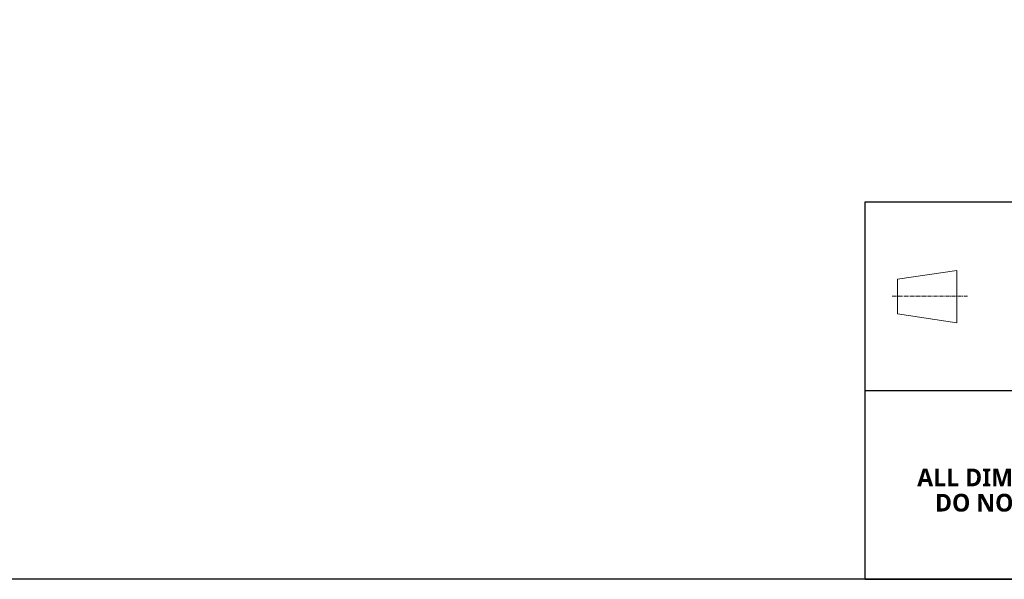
# Model space of a CAD drawing. Header units: millimetres. Extents: x 4624 to 7637, y -669 to 1387.
# Tile 41 of 84: x 5932 to 6757, y -669 to -200. Entities that reach past the tile are written whole.
import ezdxf

# ---------------------------------------------------------------- set-up
doc = ezdxf.new("R2010")
doc.units = ezdxf.units.MM
doc.linetypes.add('CENTER_ACAD', pattern=[52.63158, 32.894737, -6.578948, 6.578948, -6.578948])
doc.linetypes.add('CONTINUOUS_ACAD', pattern=[0])
doc.layers.add('标注', color=3, linetype='Continuous', lineweight=25)
doc.styles.add('DIMENSION_36', font='romans.shx')
doc.styles.get("Standard").update_dxf_attribs({"font": 'SimSun.ttf'})
doc.dimstyles.new('ISO-25', dxfattribs={"dimscale": 2.5, "dimtxt": 8, "dimasz": 6, "dimexe": 1, "dimexo": 0, "dimgap": 1.5, "dimtad": 1, "dimtoh": 1, "dimdsep": 46, "dimtxsty": 'Standard', "dimcen": 2.5, "dimclrd": 3, "dimclre": 3, "dimclrt": 3, "dimadec": 0, "dimazin": 0, "dimtfac": 1, "dimtmove": 0, "dimatfit": 3, "dimfxl": 0, "dimarcsym": 0})

# ---------------------------------------------------------------- blocks, each defined once
blk = doc.blocks.new('*D72')
at = {"layer": 'Defpoints', "color": 0, "lineweight": -3, "transparency": 16777216}
for p in [(5460.84, 227.57), (5387.71, 112.9), (5387.71, 112.9), (5423.75, -18.24), (5819.99, -142.74)]:
    blk.add_point(p, dxfattribs=at)
at = {"layer": '标注', "color": 3, "lineweight": -2, "transparency": 16777216}
for p, q in [((5460.84, 227.57), (5659.1, 538.44)), ((5423.75, -18.24), (5521.44, -373.77))]:
    blk.add_line(p, q, dxfattribs=at)
blk.add_arc((5387.71, 112.9), 502.21, 287.07589, 55.76067, dxfattribs=at)
at = {"layer": '标注', "color": 3, "lineweight": -3, "transparency": 16777216}
for points in [[(5668.91, 525.99), (5671.66, 530.17), (5657.76, 536.33)], [(5535.88, -369.57), (5534.48, -364.77), (5520.78, -371.36)]]:
    blk.add_solid(points, dxfattribs=at)
at = {"layer": '标注', "color": 3, "lineweight": -3, "transparency": 16777216, "insert": (5869.42, 306.78), "char_height": 20, "width": 519.0828, "attachment_point": 5, "rotation": 291.92403}
blk.add_mtext('132°（机械限位）', dxfattribs=at)

msp = doc.modelspace()

# ---------------------------------------------------------------- linework, layer by layer
at = {"lineweight": 30}
for p, q in [((6640.23, -668.964), (6640.23, -352.611)), ((6640.23, -352.611), (7618.948, -352.611)), ((6640.23, -510.788), (7618.948, -510.788)), ((7618.948, -668.964), (4702.567, -668.964)), ((6640.23, -668.964), (7618.948, -668.964))]:
    msp.add_line(p, q, dxfattribs=at)
at = {"color": 7, "linetype": 'CONTINUOUS_ACAD', "lineweight": 9}
for p, q in [((6667.418, -417.419), (6717.052, -410.125)), ((6717.052, -410.125), (6717.052, -453.886)), ((6667.418, -417.419), (6667.418, -446.592)), ((6717.052, -453.886), (6667.418, -446.592))]:
    msp.add_line(p, q, dxfattribs=at)
at = {"color": 7, "linetype": 'CENTER_ACAD', "lineweight": 9, "ltscale": 0.095}
msp.add_line((6662.949, -431.699), (6726.536, -431.699), dxfattribs=at)

# ---------------------------------------------------------------- texts
at = {"color": 7, "char_height": 14.82905, "attachment_point": 7, "style": 'DIMENSION_36'}
for s, insert, width in [('{\\fMicrosoft YaHei Light|b1|i0|c0|p34;ALL DIMENSION ARE IN MM}', (6683.965, -591.238), 407.24952), ('{\\fMicrosoft YaHei Light|b1|i0|c0|p34;DO NOT SCALE DRAWING}', (6698.842, -612.39), 376.71532)]:
    msp.add_mtext(s, dxfattribs=dict(at, insert=insert, width=width))

# ---------------------------------------------------------------- dimensions: what is measured, and where the dimension line sits
at = {"layer": '标注', "lineweight": -3}
dim = msp.add_angular_dim_2l(base=(5819.987, -142.739), line1=((5387.712, 112.904), (5423.746, -18.235)), line2=((5387.712, 112.904), (5460.84, 227.57)), text='<>（机械限位）', dimstyle='ISO-25', dxfattribs=at)
dim.commit()
dim.dimension.update_dxf_attribs({"geometry": '*D72', "text_midpoint": (5853.602, 300.418), "dimtype": 162})

doc.saveas('drawing.dxf')
